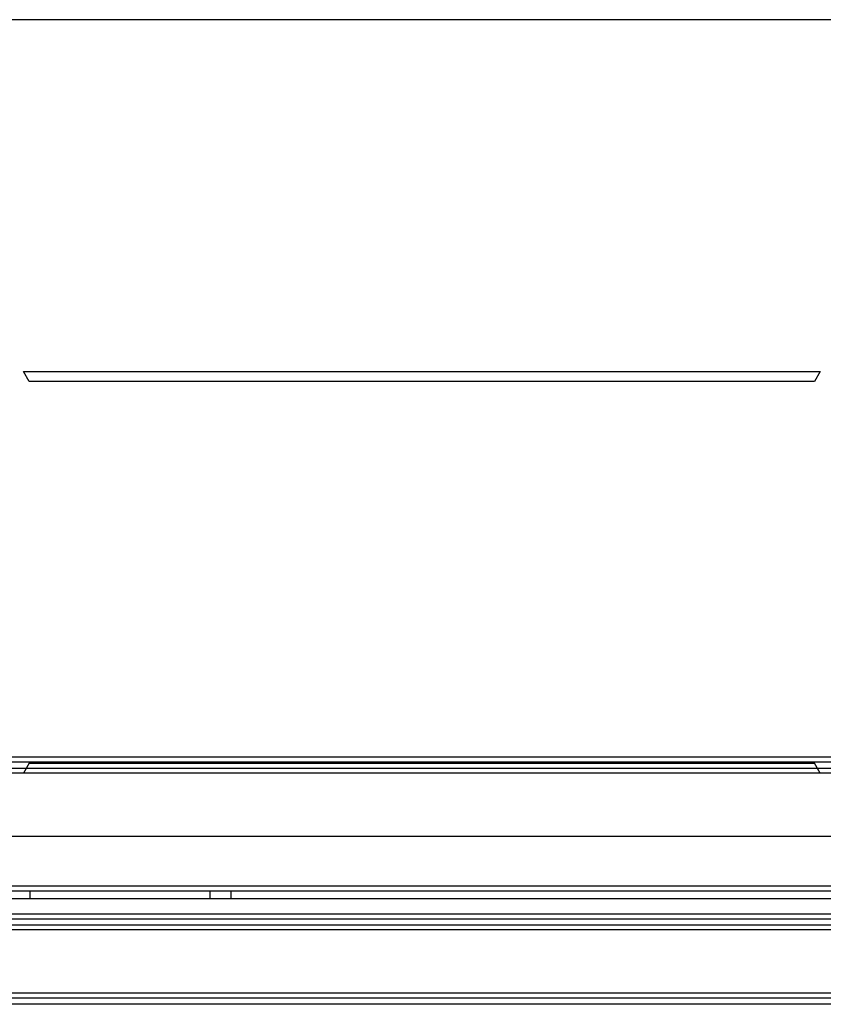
# Model space of a CAD drawing. Header units: millimetres. Extents: x 91 to 696, y 236 to 852.
# Tile 12 of 52: x 393 to 553, y 238 to 434. Entities that reach past the tile are written whole.
import ezdxf

# ---------------------------------------------------------------- set-up
doc = ezdxf.new("R2010")
doc.units = ezdxf.units.MM
doc.header["$LTSCALE"] = 70.538372
doc.layers.get('0').update_dxf_attribs({"linetype": 'CONTINUOUS'})

msp = doc.modelspace()

# ---------------------------------------------------------------- linework, layer by layer
at = {"color": 7, "linetype": 'CONTINUOUS'}
for p, q in [((593.16, 433.73), (193.16, 433.73)), ((393.91, 363.73), (552.56, 363.73)), ((395.07, 361.73), (393.91, 363.73)), ((552.56, 363.73), (551.41, 361.73)), ((551.41, 361.73), (395.07, 361.73)), ((588.16, 286.93), (198.16, 286.93)), ((178.66, 284.73), (607.66, 284.73)), ((588.16, 285.93), (198.16, 285.93)), ((395.07, 285.73), (393.91, 283.73)), ((395.07, 285.73), (551.41, 285.73)), ((552.56, 283.73), (551.41, 285.73)), ((593.16, 283.73), (193.16, 283.73)), ((101.91, 271.23), (684.41, 271.23)), ((687.41, 261.23), (98.91, 261.23)), ((687.41, 260.23), (98.91, 260.23)), ((687.41, 258.73), (98.91, 258.73)), ((395.26, 258.73), (395.26, 260.23)), ((431.06, 258.73), (431.06, 260.23)), ((435.26, 258.73), (435.26, 260.23)), ((128.43, 255.73), (657.9, 255.73)), ((132.36, 254.73), (653.96, 254.73)), ((132.36, 253.53), (653.96, 253.53)), ((557.96, 252.53), (228.36, 252.53)), ((685.96, 239.93), (100.36, 239.93)), ((685.96, 238.93), (100.36, 238.93)), ((685.96, 237.73), (100.36, 237.73))]:
    msp.add_line(p, q, dxfattribs=at)

doc.saveas('drawing.dxf')
